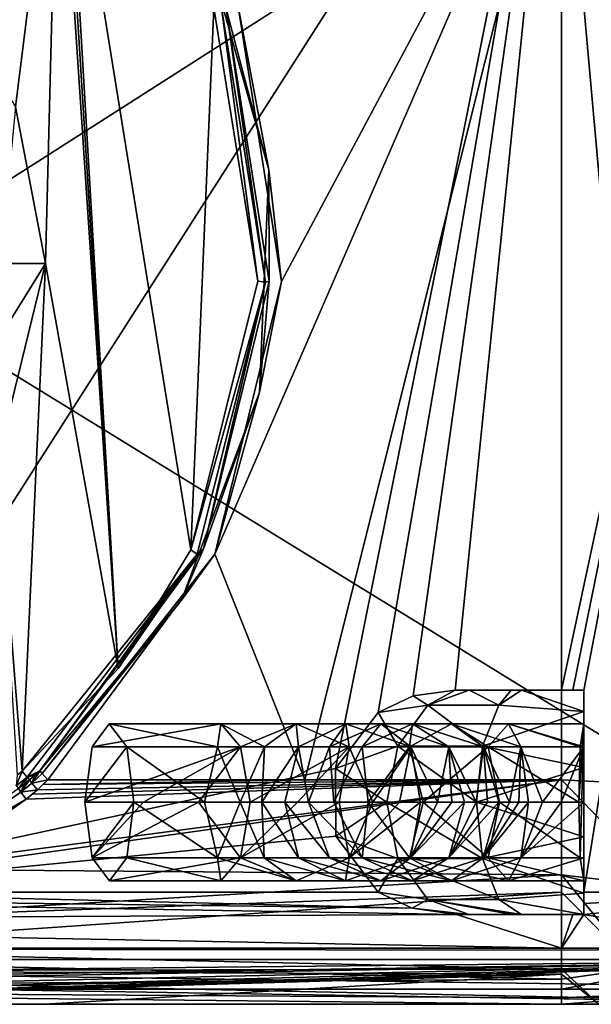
# Model space of a CAD drawing. Extents: x -250 to 250, y -426 to 356.
# Tile 212 of 256: x 200 to 225, y -426 to -382. Entities that reach past the tile are written whole.
import ezdxf

# ---------------------------------------------------------------- set-up
doc = ezdxf.new("R2010")
doc.units = 0
doc.header["$LTSCALE"] = 41.718519
for name, color, linetype in [('100', 7, 'CONTINUOUS'), ('109', 7, 'CONTINUOUS'), ('110', 7, 'CONTINUOUS'), ('119', 7, 'CONTINUOUS'), ('123', 7, 'CONTINUOUS'), ('135', 7, 'CONTINUOUS'), ('136', 7, 'CONTINUOUS'), ('137', 7, 'CONTINUOUS'), ('138', 7, 'CONTINUOUS'), ('146', 7, 'CONTINUOUS'), ('152', 7, 'CONTINUOUS'), ('211', 7, 'CONTINUOUS'), ('212', 7, 'CONTINUOUS'), ('214', 7, 'CONTINUOUS'), ('217', 7, 'CONTINUOUS'), ('219', 7, 'CONTINUOUS'), ('223', 7, 'CONTINUOUS'), ('224', 7, 'CONTINUOUS'), ('235', 7, 'CONTINUOUS'), ('239', 7, 'CONTINUOUS'), ('240', 7, 'CONTINUOUS'), ('241', 7, 'CONTINUOUS'), ('242', 7, 'CONTINUOUS'), ('243', 7, 'CONTINUOUS'), ('244', 7, 'CONTINUOUS'), ('245', 7, 'CONTINUOUS'), ('246', 7, 'CONTINUOUS'), ('90', 7, 'CONTINUOUS'), ('91', 7, 'CONTINUOUS'), ('93', 7, 'CONTINUOUS'), ('96', 7, 'CONTINUOUS'), ('98', 7, 'CONTINUOUS'), ('99', 7, 'CONTINUOUS')]:
    doc.layers.add(name, color=color, linetype=linetype)

msp = doc.modelspace()

# ---------------------------------------------------------------- linework, layer by layer
at = {"layer": '100', "color": 7, "linetype": 'CONTINUOUS'}
for points in [[(195.607, -419.592, 19.169), (224, -415.6, 20), (196.167, -419.27, 19.302), (195.607, -419.592, 19.169)], [(224, -419.834, 19.059), (224, -415.6, 20), (195.607, -419.592, 19.169), (224, -419.834, 19.059)], [(196.167, -419.27, 19.302), (224, -415.6, 20), (200.144, -416.467, 19.962), (196.167, -419.27, 19.302)], [(200.144, -416.467, 19.962), (224, -415.6, 20), (200.411, -416.243, 19.979), (200.144, -416.467, 19.962)], [(200.411, -416.243, 19.979), (224, -415.6, 20), (200.643, -416.043, 19.99), (200.411, -416.243, 19.979)], [(200.643, -416.043, 19.99), (224, -415.6, 20), (200.887, -415.816, 19.998), (200.643, -416.043, 19.99)], [(224, -415.6, 20), (212.557, -415.6, 20), (200.887, -415.816, 19.998), (224, -415.6, 20)], [(212.557, -415.6, 20), (201.115, -415.6, 20), (200.887, -415.816, 19.998), (212.557, -415.6, 20)], [(190.697, -421.807, 17.841), (224, -419.834, 19.059), (195.607, -419.592, 19.169), (190.697, -421.807, 17.841)], [(224, -420.6, 18.66), (224, -419.834, 19.059), (190.697, -421.807, 17.841), (224, -420.6, 18.66)], [(224, -424.038, 15.367), (224, -420.6, 18.66), (186.728, -423.184, 16.518), (224, -424.038, 15.367)], [(186.728, -423.184, 16.518), (224, -420.6, 18.66), (190.697, -421.807, 17.841), (186.728, -423.184, 16.518)], [(184.017, -424.107, 15.256), (224, -424.038, 15.367), (186.728, -423.184, 16.518), (184.017, -424.107, 15.256)], [(224, -424.26, 15), (224, -424.038, 15.367), (184.017, -424.107, 15.256), (224, -424.26, 15)], [(224, -424.26, 15), (177.921, -425.6, 10), (200.961, -425.6, 10), (224, -424.26, 15)], [(177.921, -425.6, 10), (224, -424.26, 15), (179.525, -425.469, 11.611), (177.921, -425.6, 10)], [(224, -424.26, 15), (180.935, -425.128, 13.037), (179.525, -425.469, 11.611), (224, -424.26, 15)], [(180.935, -425.128, 13.037), (224, -424.26, 15), (184.017, -424.107, 15.256), (180.935, -425.128, 13.037)], [(224, -425.6, 10), (224, -424.26, 15), (200.961, -425.6, 10), (224, -425.6, 10)]]:
    msp.add_3dface(points, dxfattribs=at)
at = {"layer": '109', "color": 7, "linetype": 'CONTINUOUS'}
for points in [[(144.396, -363.606), (242, -361.641), (145, -423.6), (144.396, -363.606)], [(242, -361.641), (242, -423.6), (145, -423.6), (242, -361.641)]]:
    msp.add_3dface(points, dxfattribs=at)
at = {"layer": '110', "color": 7, "linetype": 'CONTINUOUS'}
for points in [[(190.442, -370.681, 19), (199.664, -385.63, 19), (201.568, -370.456, 19), (190.442, -370.681, 19)], [(199.664, -385.63, 19), (201, -392.6, 19), (201.568, -370.456, 19), (199.664, -385.63, 19)], [(201.568, -370.456, 19), (201, -392.6, 19), (204.249, -410.639, 19), (201.568, -370.456, 19)], [(201.74, -370.622, 19), (201.568, -370.456, 19), (204.249, -410.639, 19), (201.74, -370.622, 19)], [(201.916, -370.794, 19), (201.74, -370.622, 19), (204.249, -410.639, 19), (201.916, -370.794, 19)], [(208.511, -381.213, 19), (201.916, -370.794, 19), (207.481, -405.351, 19), (208.511, -381.213, 19)], [(207.481, -405.351, 19), (201.916, -370.794, 19), (204.249, -410.639, 19), (207.481, -405.351, 19)], [(210.472, -393.387, 19), (208.511, -381.213, 19), (207.481, -405.351, 19), (210.472, -393.387, 19)], [(201, -392.6, 19), (198.855, -401.359, 19), (199.965, -415.219, 19), (201, -392.6, 19)], [(204.249, -410.639, 19), (201, -392.6, 19), (199.965, -415.219, 19), (204.249, -410.639, 19)], [(199.965, -415.219, 19), (198.855, -401.359, 19), (199.744, -415.399, 19), (199.965, -415.219, 19)]]:
    msp.add_3dface(points, dxfattribs=at)
at = {"layer": '119', "color": 7, "linetype": 'CONTINUOUS'}
for points in [[(208.511, -381.213, 19), (210.472, -393.387, 19), (208.84, -381.106, 19.138), (208.511, -381.213, 19)], [(210.472, -393.387, 19), (210.815, -393.44, 19.138), (208.84, -381.106, 19.138), (210.472, -393.387, 19)], [(208.84, -381.106, 19.138), (210.815, -393.44, 19.138), (209.061, -381.255, 19.476), (208.84, -381.106, 19.138)], [(209.061, -381.255, 19.476), (210.815, -393.44, 19.138), (210.972, -393.388, 19.476), (209.061, -381.255, 19.476)], [(210.472, -393.387, 19), (207.481, -405.351, 19), (210.815, -393.44, 19.138), (210.472, -393.387, 19)], [(210.972, -393.388, 19.476), (210.815, -393.44, 19.138), (208.049, -405.318, 19.476), (210.972, -393.388, 19.476)], [(207.481, -405.351, 19), (207.766, -405.553, 19.138), (210.815, -393.44, 19.138), (207.481, -405.351, 19)], [(210.815, -393.44, 19.138), (207.766, -405.553, 19.138), (208.049, -405.318, 19.476), (210.815, -393.44, 19.138)], [(199.965, -415.219, 19), (200.188, -415.482, 19.138), (207.766, -405.553, 19.138), (199.965, -415.219, 19)], [(204.249, -410.639, 19), (199.965, -415.219, 19), (207.766, -405.553, 19.138), (204.249, -410.639, 19)], [(200.188, -415.482, 19.138), (200.746, -415.193, 19.476), (207.766, -405.553, 19.138), (200.188, -415.482, 19.138)], [(207.766, -405.553, 19.138), (200.746, -415.193, 19.476), (208.049, -405.318, 19.476), (207.766, -405.553, 19.138)], [(207.481, -405.351, 19), (204.249, -410.639, 19), (207.766, -405.553, 19.138), (207.481, -405.351, 19)], [(200.524, -415.391, 19.475), (200.746, -415.193, 19.476), (200.188, -415.482, 19.138), (200.524, -415.391, 19.475)], [(200.288, -415.599, 19.472), (200.524, -415.391, 19.475), (200.188, -415.482, 19.138), (200.288, -415.599, 19.472)]]:
    msp.add_3dface(points, dxfattribs=at)
at = {"layer": '123', "color": 7, "linetype": 'CONTINUOUS'}
for points in [[(199.965, -415.219, 19), (199.744, -415.399, 19), (199.704, -415.865, 19.132), (199.965, -415.219, 19)], [(200.188, -415.482, 19.138), (199.965, -415.219, 19), (199.704, -415.865, 19.132), (200.188, -415.482, 19.138)], [(199.803, -415.99, 19.459), (200.188, -415.482, 19.138), (199.704, -415.865, 19.132), (199.803, -415.99, 19.459)], [(200.188, -415.482, 19.138), (199.803, -415.99, 19.459), (200.062, -415.784, 19.467), (200.188, -415.482, 19.138)], [(200.288, -415.599, 19.472), (200.188, -415.482, 19.138), (200.062, -415.784, 19.467), (200.288, -415.599, 19.472)]]:
    msp.add_3dface(points, dxfattribs=at)
at = {"layer": '135', "color": 7, "linetype": 'CONTINUOUS'}
for points in [[(209.061, -381.255, 19.476), (210.956, -388.432, 19.848), (208.265, -378.902, 19.848), (209.061, -381.255, 19.476)], [(210.956, -388.432, 19.848), (209.576, -381.064, 20), (208.265, -378.902, 19.848), (210.956, -388.432, 19.848)], [(211.521, -393.411, 20), (209.576, -381.064, 20), (210.956, -388.432, 19.848), (211.521, -393.411, 20)], [(209.061, -381.255, 19.476), (210.972, -393.388, 19.476), (210.956, -388.432, 19.848), (209.061, -381.255, 19.476)], [(210.972, -393.388, 19.476), (210.541, -398.326, 19.848), (210.956, -388.432, 19.848), (210.972, -393.388, 19.476)], [(210.541, -398.326, 19.848), (211.521, -393.411, 20), (210.956, -388.432, 19.848), (210.541, -398.326, 19.848)], [(210.972, -393.388, 19.476), (208.049, -405.318, 19.476), (210.541, -398.326, 19.848), (210.972, -393.388, 19.476)], [(208.546, -405.551, 20), (211.521, -393.411, 20), (210.541, -398.326, 19.848), (208.546, -405.551, 20)], [(208.049, -405.318, 19.476), (207.059, -407.596, 19.848), (210.541, -398.326, 19.848), (208.049, -405.318, 19.476)], [(207.059, -407.596, 19.848), (208.546, -405.551, 20), (210.541, -398.326, 19.848), (207.059, -407.596, 19.848)], [(208.049, -405.318, 19.476), (200.746, -415.193, 19.476), (207.059, -407.596, 19.848), (208.049, -405.318, 19.476)], [(200.86, -415.319, 19.848), (208.546, -405.551, 20), (207.059, -407.596, 19.848), (200.86, -415.319, 19.848)], [(201.115, -415.6, 20), (208.546, -405.551, 20), (200.86, -415.319, 19.848), (201.115, -415.6, 20)], [(200.746, -415.193, 19.476), (200.86, -415.319, 19.848), (207.059, -407.596, 19.848), (200.746, -415.193, 19.476)]]:
    msp.add_3dface(points, dxfattribs=at)
at = {"layer": '136', "color": 7, "linetype": 'CONTINUOUS'}
for points in [[(200.86, -415.319, 19.848), (200.746, -415.193, 19.476), (200.393, -415.743, 19.847), (200.86, -415.319, 19.848)], [(200.746, -415.193, 19.476), (200.524, -415.391, 19.475), (200.393, -415.743, 19.847), (200.746, -415.193, 19.476)], [(201.115, -415.6, 20), (200.86, -415.319, 19.848), (200.393, -415.743, 19.847), (201.115, -415.6, 20)], [(200.524, -415.391, 19.475), (200.288, -415.599, 19.472), (200.393, -415.743, 19.847), (200.524, -415.391, 19.475)], [(200.643, -416.043, 19.99), (201.115, -415.6, 20), (200.393, -415.743, 19.847), (200.643, -416.043, 19.99)], [(201.115, -415.6, 20), (200.643, -416.043, 19.99), (200.887, -415.816, 19.998), (201.115, -415.6, 20)]]:
    msp.add_3dface(points, dxfattribs=at)
at = {"layer": '137', "color": 7, "linetype": 'CONTINUOUS'}
for points in [[(200.393, -415.743, 19.847), (200.288, -415.599, 19.472), (199.905, -416.152, 19.831), (200.393, -415.743, 19.847)], [(200.288, -415.599, 19.472), (200.062, -415.784, 19.467), (199.905, -416.152, 19.831), (200.288, -415.599, 19.472)], [(200.643, -416.043, 19.99), (200.393, -415.743, 19.847), (199.905, -416.152, 19.831), (200.643, -416.043, 19.99)], [(200.062, -415.784, 19.467), (199.803, -415.99, 19.459), (199.905, -416.152, 19.831), (200.062, -415.784, 19.467)], [(200.144, -416.467, 19.962), (200.643, -416.043, 19.99), (199.905, -416.152, 19.831), (200.144, -416.467, 19.962)], [(200.144, -416.467, 19.962), (200.411, -416.243, 19.979), (200.643, -416.043, 19.99), (200.144, -416.467, 19.962)]]:
    msp.add_3dface(points, dxfattribs=at)
at = {"layer": '138', "color": 7, "linetype": 'CONTINUOUS'}
for points in [[(199.905, -416.152, 19.831), (199.803, -415.99, 19.459), (195.412, -419.221, 19.156), (199.905, -416.152, 19.831)], [(200.144, -416.467, 19.962), (199.905, -416.152, 19.831), (195.412, -419.221, 19.156), (200.144, -416.467, 19.962)], [(195.607, -419.592, 19.169), (200.144, -416.467, 19.962), (195.412, -419.221, 19.156), (195.607, -419.592, 19.169)], [(195.607, -419.592, 19.169), (196.167, -419.27, 19.302), (200.144, -416.467, 19.962), (195.607, -419.592, 19.169)]]:
    msp.add_3dface(points, dxfattribs=at)
at = {"layer": '146', "color": 7, "linetype": 'CONTINUOUS'}
for points in [[(201, -392.6, 19), (199, -392.6, 17), (198.518, -396.587, 17), (201, -392.6, 19)], [(198.855, -401.359, 19), (201, -392.6, 19), (198.518, -396.587, 17), (198.855, -401.359, 19)]]:
    msp.add_3dface(points, dxfattribs=at)
at = {"layer": '152', "color": 7, "linetype": 'CONTINUOUS'}
msp.add_3dface([(201, -392.6, 19), (199.664, -385.63, 19), (199, -392.6, 17), (201, -392.6, 19)], dxfattribs=at)
at = {"layer": '211', "color": 7, "linetype": 'CONTINUOUS'}
for points in [[(224, -365.004, -20), (188.417, -420.6, -20), (184.228, -365.805, -20), (224, -365.004, -20)], [(213.933, -415.093, -20), (188.417, -420.6, -20), (224, -365.004, -20), (213.933, -415.093, -20)], [(215.828, -412.605, -20), (213.933, -415.093, -20), (224, -365.004, -20), (215.828, -412.605, -20)], [(217.384, -411.864, -20), (215.828, -412.605, -20), (224, -365.004, -20), (217.384, -411.864, -20)], [(219.255, -411.6, -20), (217.384, -411.864, -20), (224, -365.004, -20), (219.255, -411.6, -20)], [(224, -411.6, -20), (219.255, -411.6, -20), (224, -365.004, -20), (224, -411.6, -20)], [(213.936, -418.114, -20), (188.417, -420.6, -20), (213.933, -415.093, -20), (213.936, -418.114, -20)], [(215.835, -420.6, -20), (188.417, -420.6, -20), (213.936, -418.114, -20), (215.835, -420.6, -20)]]:
    msp.add_3dface(points, dxfattribs=at)
at = {"layer": '212', "color": 7, "linetype": 'CONTINUOUS'}
for points in [[(145, -425.6, -0.025), (231.493, -425.6, -12.995), (236.982, -425.6, -7.514), (145, -425.6, -0.025)], [(224, -425.6, -15), (145, -425.6, -0.025), (192.5, -425.6, -15), (224, -425.6, -15)], [(145, -425.6, -0.025), (224, -425.6, -15), (231.493, -425.6, -12.995), (145, -425.6, -0.025)], [(239, -425.6, -0.025), (145, -425.6, -0.025), (236.982, -425.6, -7.514), (239, -425.6, -0.025)]]:
    msp.add_3dface(points, dxfattribs=at)
at = {"layer": '214', "color": 7, "linetype": 'CONTINUOUS'}
for points in [[(239, -425.6, -0.025), (145, -423.6, -0.025), (145, -424.1, -0.025), (239, -425.6, -0.025)], [(241.498, -424.931, -0.025), (145, -423.6, -0.025), (239, -425.6, -0.025), (241.498, -424.931, -0.025)], [(242, -423.6, -0.025), (145, -423.6, -0.025), (241.498, -424.931, -0.025), (242, -423.6, -0.025)], [(145, -425.6, -0.025), (239, -425.6, -0.025), (145, -424.1, -0.025), (145, -425.6, -0.025)]]:
    msp.add_3dface(points, dxfattribs=at)
at = {"layer": '217', "color": 7, "linetype": 'CONTINUOUS'}
for points in [[(145, -423.6, -0.025), (242, -423.6, -0.025), (145, -423.6), (145, -423.6, -0.025)], [(242, -423.6, -0.025), (242, -423.6), (145, -423.6), (242, -423.6, -0.025)]]:
    msp.add_3dface(points, dxfattribs=at)
at = {"layer": '219', "color": 7, "linetype": 'CONTINUOUS'}
for points in [[(224, -411.6, -20), (224, -365.004, -20), (233.993, -364.853, -17.324), (224, -411.6, -20)], [(224, -411.6, -20), (233.993, -364.853, -17.324), (224.5, -411.6, -19.994), (224, -411.6, -20)], [(233.993, -364.853, -17.324), (225, -411.6, -19.975), (224.5, -411.6, -19.994), (233.993, -364.853, -17.324)], [(225, -420.6, -19.975), (225, -411.6, -19.975), (233.993, -364.853, -17.324), (225, -420.6, -19.975)], [(234.565, -420.6, -16.982), (225, -420.6, -19.975), (233.993, -364.853, -17.324), (234.565, -420.6, -16.982)]]:
    msp.add_3dface(points, dxfattribs=at)
at = {"layer": '223', "color": 7, "linetype": 'CONTINUOUS'}
for points in [[(161, -420.6, -20), (188.417, -420.6, -20), (217.352, -421.318, -19.948), (161, -420.6, -20)], [(219.327, -421.6, -19.899), (161, -420.6, -20), (217.352, -421.318, -19.948), (219.327, -421.6, -19.899)], [(161, -420.6, -20), (219.327, -421.6, -19.899), (161, -421.899, -19.828), (161, -420.6, -20)], [(188.417, -420.6, -20), (215.835, -420.6, -20), (217.352, -421.318, -19.948), (188.417, -420.6, -20)], [(219.327, -421.6, -19.899), (224, -423.1, -19.33), (161, -421.899, -19.828), (219.327, -421.6, -19.899)], [(161, -421.899, -19.828), (224, -423.1, -19.33), (161, -423.104, -19.328), (161, -421.899, -19.828)], [(224, -421.6, -19.899), (224, -423.1, -19.33), (219.327, -421.6, -19.899), (224, -421.6, -19.899)], [(224, -423.1, -19.33), (224, -423.187, -19.279), (161, -423.104, -19.328), (224, -423.1, -19.33)], [(224, -423.187, -19.279), (224, -424.473, -18.162), (161, -423.104, -19.328), (224, -423.187, -19.279)], [(161, -423.104, -19.328), (224, -424.473, -18.162), (161, -424.931, -17.499), (161, -423.104, -19.328)], [(224, -424.473, -18.162), (224, -424.931, -17.498), (161, -424.931, -17.499), (224, -424.473, -18.162)], [(224, -425.31, -16.679), (224, -425.6, -15), (161, -424.931, -17.499), (224, -425.31, -16.679)], [(224, -425.6, -15), (192.5, -425.6, -15), (161, -424.931, -17.499), (224, -425.6, -15)], [(224, -424.931, -17.498), (224, -425.31, -16.679), (161, -424.931, -17.499), (224, -424.931, -17.498)]]:
    msp.add_3dface(points, dxfattribs=at)
at = {"layer": '224', "color": 7, "linetype": 'CONTINUOUS'}
for points in [[(225, -421.6, -19.874), (234.565, -420.6, -16.982), (233.658, -423.1, -16.745), (225, -421.6, -19.874)], [(234.565, -420.6, -16.982), (225, -421.6, -19.874), (225, -421.103, -19.95), (234.565, -420.6, -16.982)], [(225, -420.6, -19.975), (234.565, -420.6, -16.982), (225, -421.103, -19.95), (225, -420.6, -19.975)], [(224, -421.6, -19.899), (224.5, -421.6, -19.893), (224, -423.1, -19.33), (224, -421.6, -19.899)], [(224.5, -421.6, -19.893), (225, -421.6, -19.874), (224, -423.1, -19.33), (224.5, -421.6, -19.893)], [(224, -423.1, -19.33), (225, -421.6, -19.874), (233.658, -423.1, -16.745), (224, -423.1, -19.33)], [(224, -423.1, -19.33), (233.658, -423.1, -16.745), (224, -423.187, -19.279), (224, -423.1, -19.33)], [(233.658, -423.1, -16.745), (232.742, -424.931, -15.158), (224, -424.931, -17.498), (233.658, -423.1, -16.745)], [(233.658, -423.1, -16.745), (224, -424.931, -17.498), (224, -424.473, -18.162), (233.658, -423.1, -16.745)], [(233.658, -423.1, -16.745), (224, -424.473, -18.162), (224, -423.187, -19.279), (233.658, -423.1, -16.745)], [(231.493, -425.6, -12.995), (224, -425.6, -15), (232.742, -424.931, -15.158), (231.493, -425.6, -12.995)], [(232.742, -424.931, -15.158), (224, -425.6, -15), (224, -425.31, -16.679), (232.742, -424.931, -15.158)], [(224, -424.931, -17.498), (232.742, -424.931, -15.158), (224, -425.31, -16.679), (224, -424.931, -17.498)]]:
    msp.add_3dface(points, dxfattribs=at)
at = {"layer": '235', "color": 7, "linetype": 'CONTINUOUS'}
for points in [[(242, -361.641), (144.396, -363.606), (242, -423.6), (242, -361.641)], [(242, -423.6), (144.396, -363.606), (145, -423.6), (242, -423.6)]]:
    msp.add_3dface(points, dxfattribs=at)
at = {"layer": '239', "color": 7, "linetype": 'CONTINUOUS'}
for points in [[(225, -414.129, -18.485), (225, -411.6, -19.975), (225, -416.6, -19.51), (225, -414.129, -18.485)], [(225, -411.6, -17), (225, -411.6, -19.975), (225, -414.129, -18.485), (225, -411.6, -17)], [(225, -411.6, -19.975), (225, -420.6, -19.975), (225, -416.6, -19.51), (225, -411.6, -19.975)], [(225, -413.1, -16), (225, -411.6, -17), (225, -414.129, -18.485), (225, -413.1, -16)], [(225, -412.555, -14.061), (225, -411.6, -17), (225, -413.1, -16), (225, -412.555, -14.061)], [(225, -415.055, -12.245), (225, -412.555, -14.061), (225, -413.1, -16), (225, -415.055, -12.245)], [(225, -415.055, -12.245), (225, -413.1, -16), (225, -420.1, -16), (225, -415.055, -12.245)], [(225, -418.145, -12.245), (225, -415.055, -12.245), (225, -420.1, -16), (225, -418.145, -12.245)], [(225, -416.6, -19.51), (225, -420.6, -19.975), (225, -419.075, -18.481), (225, -416.6, -19.51)], [(225, -420.645, -14.061), (225, -418.145, -12.245), (225, -420.1, -16), (225, -420.645, -14.061)], [(225, -419.075, -18.481), (225, -420.6, -19.975), (225, -420.1, -16), (225, -419.075, -18.481)], [(225, -420.6, -19.975), (225, -420.645, -14.061), (225, -420.1, -16), (225, -420.6, -19.975)], [(225, -420.6, -19.975), (225, -421.103, -19.95), (225, -420.645, -14.061), (225, -420.6, -19.975)], [(225, -421.103, -19.95), (225, -421.6, -19.874), (225, -420.645, -14.061), (225, -421.103, -19.95)], [(225, -420.645, -14.061), (225, -421.6, -19.874), (225, -421.6, -17), (225, -420.645, -14.061)]]:
    msp.add_3dface(points, dxfattribs=at)
at = {"layer": '240', "color": 7, "linetype": 'CONTINUOUS'}
for points in [[(219.255, -411.6, -20), (224, -411.6, -20), (219.879, -411.6, -19.228), (219.255, -411.6, -20)], [(219.879, -411.6, -19.228), (224, -411.6, -20), (221.76, -411.6, -17.795), (219.879, -411.6, -19.228)], [(221.76, -411.6, -17.795), (224, -411.6, -20), (222.21, -411.6, -17.58), (221.76, -411.6, -17.795)], [(224, -411.6, -20), (224.5, -411.6, -19.994), (222.21, -411.6, -17.58), (224, -411.6, -20)], [(225, -411.6, -19.975), (225, -411.6, -17), (222.21, -411.6, -17.58), (225, -411.6, -19.975)], [(224.5, -411.6, -19.994), (225, -411.6, -19.975), (222.21, -411.6, -17.58), (224.5, -411.6, -19.994)]]:
    msp.add_3dface(points, dxfattribs=at)
at = {"layer": '241', "color": 7, "linetype": 'CONTINUOUS'}
for points in [[(217.384, -411.864, -20), (219.255, -411.6, -20), (218.05, -412.27, -17.523), (217.384, -411.864, -20)], [(219.255, -411.6, -20), (219.879, -411.6, -19.228), (218.05, -412.27, -17.523), (219.255, -411.6, -20)], [(218.05, -412.27, -17.523), (219.879, -411.6, -19.228), (221.214, -412.27, -15.287), (218.05, -412.27, -17.523)], [(219.879, -411.6, -19.228), (221.76, -411.6, -17.795), (221.214, -412.27, -15.287), (219.879, -411.6, -19.228)], [(222.21, -411.6, -17.58), (225, -412.555, -14.061), (221.214, -412.27, -15.287), (222.21, -411.6, -17.58)], [(221.76, -411.6, -17.795), (222.21, -411.6, -17.58), (221.214, -412.27, -15.287), (221.76, -411.6, -17.795)], [(225, -411.6, -17), (225, -412.555, -14.061), (222.21, -411.6, -17.58), (225, -411.6, -17)], [(215.828, -412.605, -20), (217.384, -411.864, -20), (218.05, -412.27, -17.523), (215.828, -412.605, -20)], [(213.933, -415.093, -20), (215.828, -412.605, -20), (216.711, -414.1, -16.276), (213.933, -415.093, -20)], [(216.711, -414.1, -16.276), (215.828, -412.605, -20), (218.05, -412.27, -17.523), (216.711, -414.1, -16.276)], [(216.711, -414.1, -16.276), (218.05, -412.27, -17.523), (220.485, -414.1, -13.608), (216.711, -414.1, -16.276)], [(218.05, -412.27, -17.523), (221.214, -412.27, -15.287), (220.485, -414.1, -13.608), (218.05, -412.27, -17.523)], [(221.214, -412.27, -15.287), (225, -412.555, -14.061), (220.485, -414.1, -13.608), (221.214, -412.27, -15.287)], [(225, -412.555, -14.061), (225, -415.055, -12.245), (220.485, -414.1, -13.608), (225, -412.555, -14.061)], [(216.221, -416.6, -15.819), (213.933, -415.093, -20), (216.711, -414.1, -16.276), (216.221, -416.6, -15.819)], [(216.221, -416.6, -15.819), (216.711, -414.1, -16.276), (220.218, -416.6, -12.994), (216.221, -416.6, -15.819)], [(216.711, -414.1, -16.276), (220.485, -414.1, -13.608), (220.218, -416.6, -12.994), (216.711, -414.1, -16.276)], [(220.485, -414.1, -13.608), (225, -415.055, -12.245), (220.218, -416.6, -12.994), (220.485, -414.1, -13.608)], [(213.936, -418.114, -20), (213.933, -415.093, -20), (216.221, -416.6, -15.819), (213.936, -418.114, -20)], [(225, -415.055, -12.245), (225, -418.145, -12.245), (220.218, -416.6, -12.994), (225, -415.055, -12.245)], [(216.711, -419.1, -16.276), (213.936, -418.114, -20), (216.221, -416.6, -15.819), (216.711, -419.1, -16.276)], [(216.711, -419.1, -16.276), (216.221, -416.6, -15.819), (220.485, -419.1, -13.608), (216.711, -419.1, -16.276)], [(216.221, -416.6, -15.819), (220.218, -416.6, -12.994), (220.485, -419.1, -13.608), (216.221, -416.6, -15.819)], [(220.218, -416.6, -12.994), (225, -418.145, -12.245), (220.485, -419.1, -13.608), (220.218, -416.6, -12.994)], [(215.835, -420.6, -20), (213.936, -418.114, -20), (216.711, -419.1, -16.276), (215.835, -420.6, -20)], [(225, -418.145, -12.245), (225, -420.645, -14.061), (220.485, -419.1, -13.608), (225, -418.145, -12.245)], [(218.05, -420.93, -17.523), (215.835, -420.6, -20), (216.711, -419.1, -16.276), (218.05, -420.93, -17.523)], [(218.05, -420.93, -17.523), (216.711, -419.1, -16.276), (221.214, -420.93, -15.287), (218.05, -420.93, -17.523)], [(216.711, -419.1, -16.276), (220.485, -419.1, -13.608), (221.214, -420.93, -15.287), (216.711, -419.1, -16.276)], [(220.485, -419.1, -13.608), (225, -420.645, -14.061), (221.214, -420.93, -15.287), (220.485, -419.1, -13.608)], [(217.352, -421.318, -19.948), (215.835, -420.6, -20), (218.05, -420.93, -17.523), (217.352, -421.318, -19.948)], [(219.879, -421.6, -19.228), (217.352, -421.318, -19.948), (218.05, -420.93, -17.523), (219.879, -421.6, -19.228)], [(218.05, -420.93, -17.523), (221.214, -420.93, -15.287), (222.21, -421.6, -17.58), (218.05, -420.93, -17.523)], [(218.05, -420.93, -17.523), (222.21, -421.6, -17.58), (221.815, -421.6, -17.767), (218.05, -420.93, -17.523)], [(219.879, -421.6, -19.228), (218.05, -420.93, -17.523), (221.815, -421.6, -17.767), (219.879, -421.6, -19.228)], [(225, -420.645, -14.061), (225, -421.6, -17), (221.214, -420.93, -15.287), (225, -420.645, -14.061)], [(221.214, -420.93, -15.287), (225, -421.6, -17), (222.21, -421.6, -17.58), (221.214, -420.93, -15.287)], [(219.327, -421.6, -19.899), (217.352, -421.318, -19.948), (219.879, -421.6, -19.228), (219.327, -421.6, -19.899)]]:
    msp.add_3dface(points, dxfattribs=at)
at = {"layer": '242', "color": 7, "linetype": 'CONTINUOUS'}
for points in [[(224, -421.6, -19.899), (219.327, -421.6, -19.899), (222.21, -421.6, -17.58), (224, -421.6, -19.899)], [(219.327, -421.6, -19.899), (219.879, -421.6, -19.228), (222.21, -421.6, -17.58), (219.327, -421.6, -19.899)], [(222.21, -421.6, -17.58), (219.879, -421.6, -19.228), (221.815, -421.6, -17.767), (222.21, -421.6, -17.58)], [(225, -421.6, -17), (224, -421.6, -19.899), (222.21, -421.6, -17.58), (225, -421.6, -17)], [(224.5, -421.6, -19.893), (224, -421.6, -19.899), (225, -421.6, -17), (224.5, -421.6, -19.893)], [(225, -421.6, -19.874), (224.5, -421.6, -19.893), (225, -421.6, -17), (225, -421.6, -19.874)]]:
    msp.add_3dface(points, dxfattribs=at)
at = {"layer": '243', "color": 7, "linetype": 'CONTINUOUS'}
for points in [[(224.835, -419.071, -13.527), (225, -413.1, -16), (224.766, -416.6, -12.508), (224.835, -419.071, -13.527)], [(224.766, -416.6, -12.508), (225, -413.1, -16), (224.835, -414.125, -13.531), (224.766, -416.6, -12.508)], [(225, -420.1, -15.997), (225, -413.1, -16), (224.835, -419.071, -13.527), (225, -420.1, -15.997)], [(225, -420.1, -16), (225, -413.1, -16), (225, -420.1, -15.997), (225, -420.1, -16)]]:
    msp.add_3dface(points, dxfattribs=at)
at = {"layer": '244', "color": 7, "linetype": 'CONTINUOUS'}
for points in [[(203.849, -413.1, -30.553), (203.077, -414.129, -32.905), (204.622, -414.125, -28.199), (203.849, -413.1, -30.553)], [(203.077, -414.129, -32.905), (202.759, -416.6, -33.875), (204.622, -414.125, -28.199), (203.077, -414.129, -32.905)], [(204.622, -414.125, -28.199), (202.759, -416.6, -33.875), (204.941, -416.6, -27.225), (204.622, -414.125, -28.199)], [(204.941, -416.6, -27.225), (202.759, -416.6, -33.875), (203.078, -419.075, -32.901), (204.941, -416.6, -27.225)], [(204.623, -419.071, -28.195), (204.941, -416.6, -27.225), (203.078, -419.075, -32.901), (204.623, -419.071, -28.195)], [(203.851, -420.1, -30.547), (204.623, -419.071, -28.195), (203.078, -419.075, -32.901), (203.851, -420.1, -30.547)]]:
    msp.add_3dface(points, dxfattribs=at)
at = {"layer": '245', "color": 7, "linetype": 'CONTINUOUS'}
for points in [[(203.078, -419.075, -32.901), (202.759, -416.6, -33.875), (205.375, -416.6, -34.568), (203.078, -419.075, -32.901)], [(203.078, -419.075, -32.901), (207.819, -416.6, -34.857), (209.688, -419.075, -33.749), (203.078, -419.075, -32.901)], [(207.819, -416.6, -34.857), (203.078, -419.075, -32.901), (205.375, -416.6, -34.568), (207.819, -416.6, -34.857)], [(204.941, -416.6, -27.225), (204.623, -419.071, -28.195), (208.668, -419.071, -28.874), (204.941, -416.6, -27.225)], [(204.941, -416.6, -27.225), (208.668, -419.071, -28.874), (208.084, -416.6, -27.862), (204.941, -416.6, -27.225)], [(207.819, -416.6, -34.857), (210.118, -416.6, -34.722), (209.688, -419.075, -33.749), (207.819, -416.6, -34.857)], [(208.084, -416.6, -27.862), (208.668, -419.071, -28.874), (209.675, -416.6, -27.628), (208.084, -416.6, -27.862)], [(208.668, -419.071, -28.874), (210.755, -419.071, -28.196), (209.675, -416.6, -27.628), (208.668, -419.071, -28.874)], [(209.675, -416.6, -27.628), (210.755, -419.071, -28.196), (210.648, -416.6, -26.946), (209.675, -416.6, -27.628)], [(212.236, -416.6, -34.143), (214.085, -416.6, -33.162), (209.688, -419.075, -33.749), (212.236, -416.6, -34.143)], [(209.688, -419.075, -33.749), (214.085, -416.6, -33.162), (214.536, -419.075, -31.497), (209.688, -419.075, -33.749)], [(210.118, -416.6, -34.722), (212.236, -416.6, -34.143), (209.688, -419.075, -33.749), (210.118, -416.6, -34.722)], [(210.755, -419.071, -28.196), (212.276, -419.071, -26.481), (210.648, -416.6, -26.946), (210.755, -419.071, -28.196)], [(210.648, -416.6, -26.946), (212.276, -419.071, -26.481), (211.67, -416.6, -25.497), (210.648, -416.6, -26.946)], [(211.67, -416.6, -25.497), (213.66, -419.071, -23.662), (212.719, -416.6, -23.265), (211.67, -416.6, -25.497)], [(212.276, -419.071, -26.481), (213.66, -419.071, -23.662), (211.67, -416.6, -25.497), (212.276, -419.071, -26.481)], [(212.719, -416.6, -23.265), (215.111, -419.071, -20.268), (213.86, -416.6, -20.551), (212.719, -416.6, -23.265)], [(213.66, -419.071, -23.662), (215.111, -419.071, -20.268), (212.719, -416.6, -23.265), (213.66, -419.071, -23.662)], [(213.86, -416.6, -20.551), (215.111, -419.071, -20.268), (215.382, -416.6, -17.641), (213.86, -416.6, -20.551)], [(214.085, -416.6, -33.162), (215.597, -416.6, -31.898), (214.536, -419.075, -31.497), (214.085, -416.6, -33.162)], [(215.597, -416.6, -31.898), (216.787, -416.6, -30.484), (214.536, -419.075, -31.497), (215.597, -416.6, -31.898)], [(214.536, -419.075, -31.497), (217.721, -416.6, -29.018), (217.276, -419.075, -27.673), (214.536, -419.075, -31.497)], [(216.787, -416.6, -30.484), (217.721, -416.6, -29.018), (214.536, -419.075, -31.497), (216.787, -416.6, -30.484)], [(215.111, -419.071, -20.268), (217.221, -419.071, -16.872), (215.382, -416.6, -17.641), (215.111, -419.071, -20.268)], [(215.382, -416.6, -17.641), (217.221, -419.071, -16.872), (217.829, -416.6, -14.875), (215.382, -416.6, -17.641)], [(217.221, -419.071, -16.872), (220.733, -419.071, -14.383), (217.829, -416.6, -14.875), (217.221, -419.071, -16.872)], [(217.721, -416.6, -29.018), (218.474, -416.6, -27.554), (217.276, -419.075, -27.673), (217.721, -416.6, -29.018)], [(218.474, -416.6, -27.554), (219.108, -416.6, -26.129), (217.276, -419.075, -27.673), (218.474, -416.6, -27.554)], [(217.276, -419.075, -27.673), (219.671, -416.6, -24.776), (218.976, -419.075, -23.778), (217.276, -419.075, -27.673)], [(219.108, -416.6, -26.129), (219.671, -416.6, -24.776), (217.276, -419.075, -27.673), (219.108, -416.6, -26.129)], [(217.829, -416.6, -14.875), (220.733, -419.071, -14.383), (221.236, -416.6, -13.126), (217.829, -416.6, -14.875)], [(219.671, -416.6, -24.776), (220.196, -416.6, -23.532), (218.976, -419.075, -23.778), (219.671, -416.6, -24.776)], [(220.196, -416.6, -23.532), (220.704, -416.6, -22.437), (218.976, -419.075, -23.778), (220.196, -416.6, -23.532)], [(218.976, -419.075, -23.778), (221.202, -416.6, -21.536), (220.516, -419.075, -20.708), (218.976, -419.075, -23.778)], [(220.704, -416.6, -22.437), (221.202, -416.6, -21.536), (218.976, -419.075, -23.778), (220.704, -416.6, -22.437)], [(222.104, -416.6, -20.42), (222.536, -416.6, -20.127), (220.516, -419.075, -20.708), (222.104, -416.6, -20.42)], [(221.202, -416.6, -21.536), (221.676, -416.6, -20.863), (220.516, -419.075, -20.708), (221.202, -416.6, -21.536)], [(221.676, -416.6, -20.863), (222.104, -416.6, -20.42), (220.516, -419.075, -20.708), (221.676, -416.6, -20.863)], [(220.516, -419.075, -20.708), (222.536, -416.6, -20.127), (222.19, -419.075, -19.151), (220.516, -419.075, -20.708)], [(220.733, -419.071, -14.383), (224.835, -419.071, -13.527), (221.236, -416.6, -13.126), (220.733, -419.071, -14.383)], [(224.835, -419.071, -13.527), (224.766, -416.6, -12.508), (221.236, -416.6, -13.126), (224.835, -419.071, -13.527)], [(222.536, -416.6, -20.127), (223.152, -416.6, -19.862), (222.19, -419.075, -19.151), (222.536, -416.6, -20.127)], [(223.152, -416.6, -19.862), (223.981, -416.6, -19.648), (222.19, -419.075, -19.151), (223.152, -416.6, -19.862)], [(225, -416.6, -19.51), (225, -419.075, -18.481), (222.19, -419.075, -19.151), (225, -416.6, -19.51)], [(223.981, -416.6, -19.648), (225, -416.6, -19.51), (222.19, -419.075, -19.151), (223.981, -416.6, -19.648)], [(203.851, -420.1, -30.547), (203.078, -419.075, -32.901), (209.688, -419.075, -33.749), (203.851, -420.1, -30.547)], [(204.623, -419.071, -28.195), (203.851, -420.1, -30.547), (208.825, -420.1, -31.345), (204.623, -419.071, -28.195)], [(203.851, -420.1, -30.547), (209.688, -419.075, -33.749), (208.825, -420.1, -31.345), (203.851, -420.1, -30.547)], [(204.623, -419.071, -28.195), (208.825, -420.1, -31.345), (208.668, -419.071, -28.874), (204.623, -419.071, -28.195)], [(208.825, -420.1, -31.345), (212.17, -420.1, -30.227), (208.668, -419.071, -28.874), (208.825, -420.1, -31.345)], [(208.668, -419.071, -28.874), (212.17, -420.1, -30.227), (210.755, -419.071, -28.196), (208.668, -419.071, -28.874)], [(208.825, -420.1, -31.345), (209.688, -419.075, -33.749), (212.17, -420.1, -30.227), (208.825, -420.1, -31.345)], [(209.688, -419.075, -33.749), (214.536, -419.075, -31.497), (212.17, -420.1, -30.227), (209.688, -419.075, -33.749)], [(212.17, -420.1, -30.227), (214.379, -420.1, -27.789), (210.755, -419.071, -28.196), (212.17, -420.1, -30.227)], [(210.755, -419.071, -28.196), (214.379, -420.1, -27.789), (212.276, -419.071, -26.481), (210.755, -419.071, -28.196)], [(212.17, -420.1, -30.227), (214.536, -419.075, -31.497), (214.379, -420.1, -27.789), (212.17, -420.1, -30.227)], [(214.379, -420.1, -27.789), (215.942, -420.1, -24.623), (212.276, -419.071, -26.481), (214.379, -420.1, -27.789)], [(212.276, -419.071, -26.481), (215.942, -420.1, -24.623), (213.66, -419.071, -23.662), (212.276, -419.071, -26.481)], [(215.942, -420.1, -24.623), (217.35, -420.1, -21.325), (213.66, -419.071, -23.662), (215.942, -420.1, -24.623)], [(213.66, -419.071, -23.662), (217.35, -420.1, -21.325), (215.111, -419.071, -20.268), (213.66, -419.071, -23.662)], [(214.379, -420.1, -27.789), (217.276, -419.075, -27.673), (215.942, -420.1, -24.623), (214.379, -420.1, -27.789)], [(214.536, -419.075, -31.497), (217.276, -419.075, -27.673), (214.379, -420.1, -27.789), (214.536, -419.075, -31.497)], [(217.35, -420.1, -21.325), (219.095, -420.1, -18.49), (215.111, -419.071, -20.268), (217.35, -420.1, -21.325)], [(215.111, -419.071, -20.268), (219.095, -420.1, -18.49), (217.221, -419.071, -16.872), (215.111, -419.071, -20.268)], [(215.942, -420.1, -24.623), (218.976, -419.075, -23.778), (217.35, -420.1, -21.325), (215.942, -420.1, -24.623)], [(217.276, -419.075, -27.673), (218.976, -419.075, -23.778), (215.942, -420.1, -24.623), (217.276, -419.075, -27.673)], [(219.095, -420.1, -18.49), (221.644, -420.1, -16.685), (217.221, -419.071, -16.872), (219.095, -420.1, -18.49)], [(217.221, -419.071, -16.872), (221.644, -420.1, -16.685), (220.733, -419.071, -14.383), (217.221, -419.071, -16.872)], [(218.976, -419.075, -23.778), (220.516, -419.075, -20.708), (217.35, -420.1, -21.325), (218.976, -419.075, -23.778)], [(217.35, -420.1, -21.325), (220.516, -419.075, -20.708), (219.095, -420.1, -18.49), (217.35, -420.1, -21.325)], [(220.516, -419.075, -20.708), (222.19, -419.075, -19.151), (219.095, -420.1, -18.49), (220.516, -419.075, -20.708)], [(219.095, -420.1, -18.49), (222.19, -419.075, -19.151), (221.644, -420.1, -16.685), (219.095, -420.1, -18.49)], [(221.644, -420.1, -16.685), (225, -420.1, -15.997), (220.733, -419.071, -14.383), (221.644, -420.1, -16.685)], [(225, -420.1, -15.997), (224.835, -419.071, -13.527), (220.733, -419.071, -14.383), (225, -420.1, -15.997)], [(225, -419.075, -18.481), (225, -420.1, -16), (221.644, -420.1, -16.685), (225, -419.075, -18.481)], [(222.19, -419.075, -19.151), (225, -419.075, -18.481), (221.644, -420.1, -16.685), (222.19, -419.075, -19.151)], [(225, -420.1, -16), (225, -420.1, -15.997), (221.644, -420.1, -16.685), (225, -420.1, -16)]]:
    msp.add_3dface(points, dxfattribs=at)
at = {"layer": '246', "color": 7, "linetype": 'CONTINUOUS'}
for points in [[(203.077, -414.129, -32.905), (203.849, -413.1, -30.553), (208.825, -413.1, -31.35), (203.077, -414.129, -32.905)], [(203.077, -414.129, -32.905), (208.825, -413.1, -31.35), (209.688, -414.129, -33.753), (203.077, -414.129, -32.905)], [(203.849, -413.1, -30.553), (204.622, -414.125, -28.199), (208.668, -414.125, -28.878), (203.849, -413.1, -30.553)], [(203.849, -413.1, -30.553), (208.668, -414.125, -28.878), (208.825, -413.1, -31.35), (203.849, -413.1, -30.553)], [(208.668, -414.125, -28.878), (210.758, -414.125, -28.199), (208.825, -413.1, -31.35), (208.668, -414.125, -28.878)], [(208.825, -413.1, -31.35), (212.173, -413.1, -30.231), (209.688, -414.129, -33.753), (208.825, -413.1, -31.35)], [(208.825, -413.1, -31.35), (210.758, -414.125, -28.199), (212.173, -413.1, -30.231), (208.825, -413.1, -31.35)], [(209.688, -414.129, -33.753), (212.173, -413.1, -30.231), (214.539, -414.129, -31.5), (209.688, -414.129, -33.753)], [(210.758, -414.125, -28.199), (212.28, -414.125, -26.483), (212.173, -413.1, -30.231), (210.758, -414.125, -28.199)], [(212.173, -413.1, -30.231), (214.383, -413.1, -27.791), (214.539, -414.129, -31.5), (212.173, -413.1, -30.231)], [(212.173, -413.1, -30.231), (212.28, -414.125, -26.483), (214.383, -413.1, -27.791), (212.173, -413.1, -30.231)], [(212.28, -414.125, -26.483), (213.664, -414.125, -23.663), (214.383, -413.1, -27.791), (212.28, -414.125, -26.483)], [(213.664, -414.125, -23.663), (215.115, -414.125, -20.27), (215.946, -413.1, -24.625), (213.664, -414.125, -23.663)], [(214.383, -413.1, -27.791), (213.664, -414.125, -23.663), (215.946, -413.1, -24.625), (214.383, -413.1, -27.791)], [(214.539, -414.129, -31.5), (214.383, -413.1, -27.791), (217.28, -414.129, -27.674), (214.539, -414.129, -31.5)], [(214.383, -413.1, -27.791), (215.946, -413.1, -24.625), (217.28, -414.129, -27.674), (214.383, -413.1, -27.791)], [(215.115, -414.125, -20.27), (217.224, -414.125, -16.874), (217.354, -413.1, -21.327), (215.115, -414.125, -20.27)], [(215.946, -413.1, -24.625), (215.115, -414.125, -20.27), (217.354, -413.1, -21.327), (215.946, -413.1, -24.625)], [(217.28, -414.129, -27.674), (215.946, -413.1, -24.625), (218.979, -414.129, -23.78), (217.28, -414.129, -27.674)], [(215.946, -413.1, -24.625), (217.354, -413.1, -21.327), (218.979, -414.129, -23.78), (215.946, -413.1, -24.625)], [(217.224, -414.125, -16.874), (220.734, -414.125, -14.387), (219.098, -413.1, -18.492), (217.224, -414.125, -16.874)], [(217.354, -413.1, -21.327), (217.224, -414.125, -16.874), (219.098, -413.1, -18.492), (217.354, -413.1, -21.327)], [(218.979, -414.129, -23.78), (217.354, -413.1, -21.327), (220.519, -414.129, -20.711), (218.979, -414.129, -23.78)], [(217.354, -413.1, -21.327), (219.098, -413.1, -18.492), (220.519, -414.129, -20.711), (217.354, -413.1, -21.327)], [(219.098, -413.1, -18.492), (221.645, -413.1, -16.688), (222.191, -414.129, -19.155), (219.098, -413.1, -18.492)], [(220.519, -414.129, -20.711), (219.098, -413.1, -18.492), (222.191, -414.129, -19.155), (220.519, -414.129, -20.711)], [(219.098, -413.1, -18.492), (220.734, -414.125, -14.387), (221.645, -413.1, -16.688), (219.098, -413.1, -18.492)], [(220.734, -414.125, -14.387), (224.835, -414.125, -13.531), (221.645, -413.1, -16.688), (220.734, -414.125, -14.387)], [(221.645, -413.1, -16.688), (225, -414.129, -18.485), (222.191, -414.129, -19.155), (221.645, -413.1, -16.688)], [(225, -413.1, -16), (225, -414.129, -18.485), (221.645, -413.1, -16.688), (225, -413.1, -16)], [(224.835, -414.125, -13.531), (225, -413.1, -16), (221.645, -413.1, -16.688), (224.835, -414.125, -13.531)], [(202.759, -416.6, -33.875), (203.077, -414.129, -32.905), (209.688, -414.129, -33.753), (202.759, -416.6, -33.875)], [(205.375, -416.6, -34.568), (202.759, -416.6, -33.875), (209.688, -414.129, -33.753), (205.375, -416.6, -34.568)], [(204.622, -414.125, -28.199), (204.941, -416.6, -27.225), (208.084, -416.6, -27.862), (204.622, -414.125, -28.199)], [(204.622, -414.125, -28.199), (208.084, -416.6, -27.862), (208.668, -414.125, -28.878), (204.622, -414.125, -28.199)], [(207.819, -416.6, -34.857), (205.375, -416.6, -34.568), (209.688, -414.129, -33.753), (207.819, -416.6, -34.857)], [(210.118, -416.6, -34.722), (207.819, -416.6, -34.857), (209.688, -414.129, -33.753), (210.118, -416.6, -34.722)], [(208.084, -416.6, -27.862), (209.675, -416.6, -27.628), (208.668, -414.125, -28.878), (208.084, -416.6, -27.862)], [(209.675, -416.6, -27.628), (210.758, -414.125, -28.199), (208.668, -414.125, -28.878), (209.675, -416.6, -27.628)], [(209.675, -416.6, -27.628), (210.648, -416.6, -26.946), (210.758, -414.125, -28.199), (209.675, -416.6, -27.628)], [(210.118, -416.6, -34.722), (209.688, -414.129, -33.753), (214.539, -414.129, -31.5), (210.118, -416.6, -34.722)], [(212.236, -416.6, -34.143), (210.118, -416.6, -34.722), (214.539, -414.129, -31.5), (212.236, -416.6, -34.143)], [(210.648, -416.6, -26.946), (211.67, -416.6, -25.497), (212.28, -414.125, -26.483), (210.648, -416.6, -26.946)], [(210.648, -416.6, -26.946), (212.28, -414.125, -26.483), (210.758, -414.125, -28.199), (210.648, -416.6, -26.946)], [(211.67, -416.6, -25.497), (212.719, -416.6, -23.265), (212.28, -414.125, -26.483), (211.67, -416.6, -25.497)], [(214.085, -416.6, -33.162), (212.236, -416.6, -34.143), (214.539, -414.129, -31.5), (214.085, -416.6, -33.162)], [(212.719, -416.6, -23.265), (213.664, -414.125, -23.663), (212.28, -414.125, -26.483), (212.719, -416.6, -23.265)], [(212.719, -416.6, -23.265), (213.86, -416.6, -20.551), (213.664, -414.125, -23.663), (212.719, -416.6, -23.265)], [(213.86, -416.6, -20.551), (215.115, -414.125, -20.27), (213.664, -414.125, -23.663), (213.86, -416.6, -20.551)], [(213.86, -416.6, -20.551), (215.382, -416.6, -17.641), (215.115, -414.125, -20.27), (213.86, -416.6, -20.551)], [(215.597, -416.6, -31.898), (214.085, -416.6, -33.162), (214.539, -414.129, -31.5), (215.597, -416.6, -31.898)], [(215.597, -416.6, -31.898), (214.539, -414.129, -31.5), (217.28, -414.129, -27.674), (215.597, -416.6, -31.898)], [(215.382, -416.6, -17.641), (217.224, -414.125, -16.874), (215.115, -414.125, -20.27), (215.382, -416.6, -17.641)], [(215.382, -416.6, -17.641), (217.829, -416.6, -14.875), (217.224, -414.125, -16.874), (215.382, -416.6, -17.641)], [(216.787, -416.6, -30.484), (215.597, -416.6, -31.898), (217.28, -414.129, -27.674), (216.787, -416.6, -30.484)], [(217.721, -416.6, -29.018), (216.787, -416.6, -30.484), (217.28, -414.129, -27.674), (217.721, -416.6, -29.018)], [(217.829, -416.6, -14.875), (220.734, -414.125, -14.387), (217.224, -414.125, -16.874), (217.829, -416.6, -14.875)], [(218.474, -416.6, -27.554), (217.28, -414.129, -27.674), (218.979, -414.129, -23.78), (218.474, -416.6, -27.554)], [(218.474, -416.6, -27.554), (217.721, -416.6, -29.018), (217.28, -414.129, -27.674), (218.474, -416.6, -27.554)], [(217.829, -416.6, -14.875), (221.236, -416.6, -13.126), (220.734, -414.125, -14.387), (217.829, -416.6, -14.875)], [(219.108, -416.6, -26.129), (218.474, -416.6, -27.554), (218.979, -414.129, -23.78), (219.108, -416.6, -26.129)], [(220.196, -416.6, -23.532), (218.979, -414.129, -23.78), (220.519, -414.129, -20.711), (220.196, -416.6, -23.532)], [(220.196, -416.6, -23.532), (219.671, -416.6, -24.776), (218.979, -414.129, -23.78), (220.196, -416.6, -23.532)], [(219.671, -416.6, -24.776), (219.108, -416.6, -26.129), (218.979, -414.129, -23.78), (219.671, -416.6, -24.776)], [(220.704, -416.6, -22.437), (220.196, -416.6, -23.532), (220.519, -414.129, -20.711), (220.704, -416.6, -22.437)], [(221.202, -416.6, -21.536), (220.704, -416.6, -22.437), (220.519, -414.129, -20.711), (221.202, -416.6, -21.536)], [(221.676, -416.6, -20.863), (221.202, -416.6, -21.536), (220.519, -414.129, -20.711), (221.676, -416.6, -20.863)], [(221.676, -416.6, -20.863), (220.519, -414.129, -20.711), (222.191, -414.129, -19.155), (221.676, -416.6, -20.863)], [(224.766, -416.6, -12.508), (224.835, -414.125, -13.531), (220.734, -414.125, -14.387), (224.766, -416.6, -12.508)], [(221.236, -416.6, -13.126), (224.766, -416.6, -12.508), (220.734, -414.125, -14.387), (221.236, -416.6, -13.126)], [(222.104, -416.6, -20.42), (221.676, -416.6, -20.863), (222.191, -414.129, -19.155), (222.104, -416.6, -20.42)], [(222.536, -416.6, -20.127), (222.104, -416.6, -20.42), (222.191, -414.129, -19.155), (222.536, -416.6, -20.127)], [(223.152, -416.6, -19.862), (222.536, -416.6, -20.127), (222.191, -414.129, -19.155), (223.152, -416.6, -19.862)], [(225, -414.129, -18.485), (223.152, -416.6, -19.862), (222.191, -414.129, -19.155), (225, -414.129, -18.485)], [(225, -414.129, -18.485), (223.981, -416.6, -19.648), (223.152, -416.6, -19.862), (225, -414.129, -18.485)], [(225, -414.129, -18.485), (225, -416.6, -19.51), (223.981, -416.6, -19.648), (225, -414.129, -18.485)]]:
    msp.add_3dface(points, dxfattribs=at)
at = {"layer": '90', "color": 7, "linetype": 'CONTINUOUS'}
for points in [[(212.557, -415.6, 20), (224, -370.005, 20), (208.546, -405.551, 20), (212.557, -415.6, 20)], [(208.546, -405.551, 20), (224, -370.005, 20), (211.521, -393.411, 20), (208.546, -405.551, 20)], [(211.521, -393.411, 20), (224, -370.005, 20), (209.576, -381.064, 20), (211.521, -393.411, 20)], [(224, -415.6, 20), (224, -370.005, 20), (212.557, -415.6, 20), (224, -415.6, 20)], [(201.115, -415.6, 20), (212.557, -415.6, 20), (208.546, -405.551, 20), (201.115, -415.6, 20)]]:
    msp.add_3dface(points, dxfattribs=at)
at = {"layer": '91', "color": 7, "linetype": 'CONTINUOUS'}
for points in [[(177.671, -425.6, 9.763), (238.997, -425.6, 0.025), (177.798, -425.6, 9.884), (177.671, -425.6, 9.763)], [(177.671, -425.6, 0.025), (238.997, -425.6, 0.025), (177.671, -425.6, 9.763), (177.671, -425.6, 0.025)], [(177.798, -425.6, 9.884), (238.997, -425.6, 0.025), (177.921, -425.6, 10), (177.798, -425.6, 9.884)], [(177.921, -425.6, 10), (238.997, -425.6, 0.025), (200.961, -425.6, 10), (177.921, -425.6, 10)], [(238.997, -425.6, 0.025), (224, -425.6, 10), (200.961, -425.6, 10), (238.997, -425.6, 0.025)], [(238.997, -425.6, 0.025), (225.657, -425.6, 10), (224, -425.6, 10), (238.997, -425.6, 0.025)]]:
    msp.add_3dface(points, dxfattribs=at)
at = {"layer": '93', "color": 7, "linetype": 'CONTINUOUS'}
for points in [[(145, -424.6, 0.025), (242, -423.6, 0.025), (176.622, -424.6, 0.025), (145, -424.6, 0.025)], [(145, -423.6, 0.025), (242, -423.6, 0.025), (145, -424.6, 0.025), (145, -423.6, 0.025)], [(176.622, -424.6, 0.025), (242, -423.6, 0.025), (176.967, -424.738, 0.025), (176.622, -424.6, 0.025)], [(242, -423.6, 0.025), (177.121, -425.076, 0.025), (176.967, -424.738, 0.025), (242, -423.6, 0.025)], [(177.121, -425.076, 0.025), (242, -423.6, 0.025), (177.208, -425.348, 0.025), (177.121, -425.076, 0.025)], [(177.208, -425.348, 0.025), (242, -423.6, 0.025), (177.4, -425.529, 0.025), (177.208, -425.348, 0.025)], [(177.4, -425.529, 0.025), (242, -423.6, 0.025), (177.671, -425.6, 0.025), (177.4, -425.529, 0.025)], [(177.671, -425.6, 0.025), (242, -423.6, 0.025), (238.997, -425.6, 0.025), (177.671, -425.6, 0.025)]]:
    msp.add_3dface(points, dxfattribs=at)
at = {"layer": '96', "color": 7, "linetype": 'CONTINUOUS'}
for points in [[(242, -423.6), (145, -423.6, 0.025), (145, -423.6), (242, -423.6)], [(242, -423.6, 0.025), (145, -423.6, 0.025), (242, -423.6), (242, -423.6, 0.025)]]:
    msp.add_3dface(points, dxfattribs=at)
at = {"layer": '98', "color": 7, "linetype": 'CONTINUOUS'}
for points in [[(224, -370.005, 20), (228.094, -415.811, 19.577), (231.585, -369.632, 18.506), (224, -370.005, 20)], [(224, -415.6, 20), (228.094, -415.811, 19.577), (224, -370.005, 20), (224, -415.6, 20)]]:
    msp.add_3dface(points, dxfattribs=at)
at = {"layer": '99', "color": 7, "linetype": 'CONTINUOUS'}
for points in [[(228.094, -415.811, 19.577), (224, -415.6, 20), (228.629, -420.376, 18.35), (228.094, -415.811, 19.577)], [(228.629, -420.376, 18.35), (224, -415.6, 20), (224, -419.834, 19.059), (228.629, -420.376, 18.35)], [(227.549, -424.184, 14.952), (224, -419.834, 19.059), (224, -420.6, 18.66), (227.549, -424.184, 14.952)], [(228.629, -420.376, 18.35), (224, -419.834, 19.059), (227.549, -424.184, 14.952), (228.629, -420.376, 18.35)], [(224, -424.038, 15.367), (227.549, -424.184, 14.952), (224, -420.6, 18.66), (224, -424.038, 15.367)], [(225.657, -425.6, 10), (224, -424.038, 15.367), (224, -424.26, 15), (225.657, -425.6, 10)], [(227.549, -424.184, 14.952), (224, -424.038, 15.367), (225.657, -425.6, 10), (227.549, -424.184, 14.952)], [(224, -425.6, 10), (225.657, -425.6, 10), (224, -424.26, 15), (224, -425.6, 10)]]:
    msp.add_3dface(points, dxfattribs=at)

doc.saveas('drawing.dxf')
